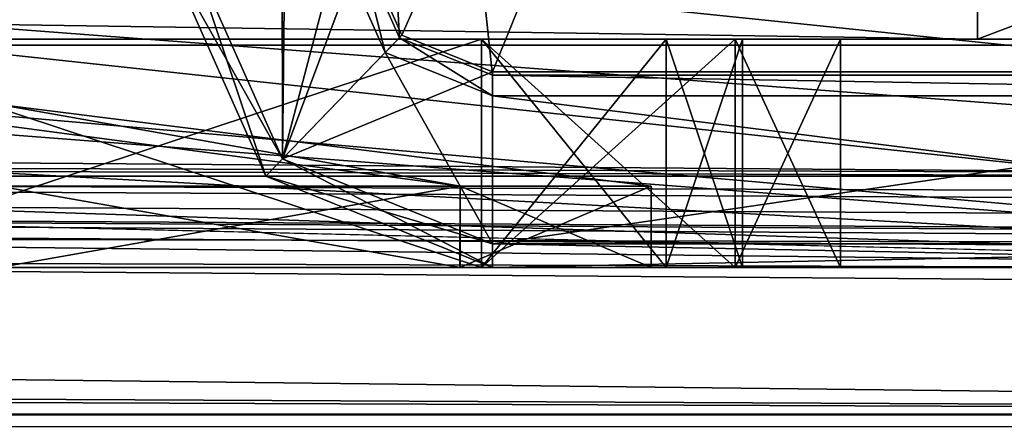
# Model space of a CAD drawing. Header units: millimetres. Extents: x -269 to 269, y -16 to 416.
# Tile 156 of 171: x 195 to 210, y 361 to 367. Entities that reach past the tile are written whole.
import ezdxf

# ---------------------------------------------------------------- set-up
doc = ezdxf.new("R2010")
doc.units = ezdxf.units.MM
doc.header["$LTSCALE"] = 65.185185
for name, color, linetype in [('1091', 7, 'CONTINUOUS'), ('1095', 7, 'CONTINUOUS'), ('1096', 7, 'CONTINUOUS'), ('1105', 7, 'CONTINUOUS'), ('1109', 7, 'CONTINUOUS'), ('1110', 7, 'CONTINUOUS'), ('1116', 7, 'CONTINUOUS'), ('1139', 7, 'CONTINUOUS'), ('1140', 7, 'CONTINUOUS'), ('1153', 7, 'CONTINUOUS'), ('1154', 7, 'CONTINUOUS'), ('1158', 7, 'CONTINUOUS'), ('1182', 7, 'CONTINUOUS'), ('1183', 7, 'CONTINUOUS'), ('1186', 7, 'CONTINUOUS'), ('1187', 7, 'CONTINUOUS'), ('1238', 7, 'CONTINUOUS'), ('1239', 7, 'CONTINUOUS'), ('1251', 7, 'CONTINUOUS'), ('1262', 7, 'CONTINUOUS'), ('1263', 7, 'CONTINUOUS'), ('1264', 7, 'CONTINUOUS'), ('1265', 7, 'CONTINUOUS'), ('1266', 7, 'CONTINUOUS'), ('1270', 7, 'CONTINUOUS'), ('1271', 7, 'CONTINUOUS'), ('1272', 7, 'CONTINUOUS'), ('1273', 7, 'CONTINUOUS'), ('1274', 7, 'CONTINUOUS'), ('1275', 7, 'CONTINUOUS'), ('1313', 7, 'CONTINUOUS'), ('1314', 7, 'CONTINUOUS'), ('1315', 7, 'CONTINUOUS'), ('1319', 7, 'CONTINUOUS'), ('1320', 7, 'CONTINUOUS'), ('1321', 7, 'CONTINUOUS'), ('1322', 7, 'CONTINUOUS'), ('1323', 7, 'CONTINUOUS'), ('1327', 7, 'CONTINUOUS'), ('1328', 7, 'CONTINUOUS'), ('1329', 7, 'CONTINUOUS'), ('807', 7, 'CONTINUOUS'), ('808', 7, 'CONTINUOUS'), ('809', 7, 'CONTINUOUS'), ('812', 7, 'CONTINUOUS'), ('813', 7, 'CONTINUOUS'), ('817', 7, 'CONTINUOUS'), ('818', 7, 'CONTINUOUS'), ('824', 7, 'CONTINUOUS'), ('825', 7, 'CONTINUOUS'), ('831', 7, 'CONTINUOUS'), ('832', 7, 'CONTINUOUS'), ('838', 7, 'CONTINUOUS'), ('839', 7, 'CONTINUOUS'), ('845', 7, 'CONTINUOUS'), ('846', 7, 'CONTINUOUS'), ('852', 7, 'CONTINUOUS'), ('853', 7, 'CONTINUOUS'), ('859', 7, 'CONTINUOUS'), ('860', 7, 'CONTINUOUS'), ('863', 7, 'CONTINUOUS'), ('865', 7, 'CONTINUOUS'), ('901', 7, 'CONTINUOUS'), ('960', 7, 'CONTINUOUS')]:
    doc.layers.add(name, color=color, linetype=linetype)

msp = doc.modelspace()

# ---------------------------------------------------------------- linework, layer by layer
at = {"layer": '1091', "linetype": 'Continuous'}
for points in [[(197.938, 368.338, -337.9), (199.35, 365.167, -337.9), (199.3, 394.266, -337.9), (197.938, 368.338, -337.9)], [(199.3, 394.266, -337.9), (199.35, 365.167, -337.9), (200.203, 368.417, -337.9), (199.3, 394.266, -337.9)], [(200.203, 368.417, -337.9), (199.35, 365.167, -337.9), (200.924, 366.798, -337.9), (200.203, 368.417, -337.9)], [(199.35, 365.167, -337.9), (202.568, 363.867, -337.9), (200.924, 366.798, -337.9), (199.35, 365.167, -337.9)], [(200.924, 366.798, -337.9), (202.568, 363.867, -337.9), (202.568, 366.133, -337.9), (200.924, 366.798, -337.9)], [(202.568, 363.867, -337.9), (220.672, 363.867, -337.9), (202.568, 366.133, -337.9), (202.568, 363.867, -337.9)], [(202.568, 366.133, -337.9), (220.672, 363.867, -337.9), (220.672, 366.133, -337.9), (202.568, 366.133, -337.9)]]:
    msp.add_3dface(points, dxfattribs=at)
at = {"layer": '1095', "linetype": 'Continuous'}
for points in [[(197.938, 368.338, -337.9), (197.571, 368.326, -348.4), (199.095, 364.903, -348.4), (197.938, 368.338, -337.9)], [(199.35, 365.167, -337.9), (197.938, 368.338, -337.9), (199.095, 364.903, -348.4), (199.35, 365.167, -337.9)], [(202.568, 363.5, -348.4), (199.35, 365.167, -337.9), (199.095, 364.903, -348.4), (202.568, 363.5, -348.4)], [(202.568, 363.867, -337.9), (199.35, 365.167, -337.9), (202.568, 363.5, -348.4), (202.568, 363.867, -337.9)]]:
    msp.add_3dface(points, dxfattribs=at)
at = {"layer": '1096', "linetype": 'Continuous'}
for points in [[(220.672, 363.867, -337.9), (202.568, 363.867, -337.9), (220.672, 363.5, -348.4), (220.672, 363.867, -337.9)], [(202.568, 363.867, -337.9), (202.568, 363.5, -348.4), (220.672, 363.5, -348.4), (202.568, 363.867, -337.9)]]:
    msp.add_3dface(points, dxfattribs=at)
at = {"layer": '1105', "linetype": 'Continuous'}
for points in [[(199.35, 365.167, -358.9), (197.938, 368.338, -358.9), (199.667, 394.279, -358.9), (199.35, 365.167, -358.9)], [(200.569, 368.43, -358.9), (199.35, 365.167, -358.9), (199.667, 394.279, -358.9), (200.569, 368.43, -358.9)], [(201.179, 367.061, -358.9), (199.35, 365.167, -358.9), (200.569, 368.43, -358.9), (201.179, 367.061, -358.9)], [(202.568, 366.5, -358.9), (199.35, 365.167, -358.9), (201.179, 367.061, -358.9), (202.568, 366.5, -358.9)], [(202.568, 363.867, -358.9), (199.35, 365.167, -358.9), (202.568, 366.5, -358.9), (202.568, 363.867, -358.9)], [(220.672, 363.867, -358.9), (202.568, 363.867, -358.9), (220.672, 366.5, -358.9), (220.672, 363.867, -358.9)], [(220.672, 366.5, -358.9), (202.568, 363.867, -358.9), (202.568, 366.5, -358.9), (220.672, 366.5, -358.9)]]:
    msp.add_3dface(points, dxfattribs=at)
at = {"layer": '1109', "linetype": 'Continuous'}
for points in [[(201.179, 367.061, -358.9), (200.569, 368.43, -358.9), (201.179, 367.061, -349.9), (201.179, 367.061, -358.9)], [(200.569, 368.43, -358.9), (200.569, 368.43, -349.9), (201.179, 367.061, -349.9), (200.569, 368.43, -358.9)], [(202.568, 366.5, -358.9), (201.179, 367.061, -358.9), (202.568, 366.5, -349.9), (202.568, 366.5, -358.9)], [(202.568, 366.5, -349.9), (201.179, 367.061, -358.9), (201.179, 367.061, -349.9), (202.568, 366.5, -349.9)]]:
    msp.add_3dface(points, dxfattribs=at)
at = {"layer": '1110', "linetype": 'Continuous'}
for points in [[(220.672, 366.5, -358.9), (202.568, 366.5, -358.9), (220.672, 366.5, -349.9), (220.672, 366.5, -358.9)], [(202.568, 366.5, -358.9), (202.568, 366.5, -349.9), (220.672, 366.5, -349.9), (202.568, 366.5, -358.9)]]:
    msp.add_3dface(points, dxfattribs=at)
at = {"layer": '1116', "linetype": 'Continuous'}
for points in [[(201.179, 367.061, -349.9), (200.569, 368.43, -349.9), (220.672, 411, -349.9), (201.179, 367.061, -349.9)], [(202.568, 366.5, -349.9), (201.179, 367.061, -349.9), (220.672, 411, -349.9), (202.568, 366.5, -349.9)], [(220.672, 366.5, -349.9), (202.568, 366.5, -349.9), (220.672, 411, -349.9), (220.672, 366.5, -349.9)]]:
    msp.add_3dface(points, dxfattribs=at)
at = {"layer": '1139', "linetype": 'Continuous'}
for points in [[(197.571, 368.326, -348.4), (197.938, 368.338, -358.9), (199.35, 365.167, -358.9), (197.571, 368.326, -348.4)], [(199.095, 364.903, -348.4), (197.571, 368.326, -348.4), (199.35, 365.167, -358.9), (199.095, 364.903, -348.4)], [(199.095, 364.903, -348.4), (199.35, 365.167, -358.9), (202.568, 363.867, -358.9), (199.095, 364.903, -348.4)], [(202.568, 363.5, -348.4), (199.095, 364.903, -348.4), (202.568, 363.867, -358.9), (202.568, 363.5, -348.4)]]:
    msp.add_3dface(points, dxfattribs=at)
at = {"layer": '1140', "linetype": 'Continuous'}
for points in [[(220.672, 363.5, -348.4), (202.568, 363.5, -348.4), (220.672, 363.867, -358.9), (220.672, 363.5, -348.4)], [(202.568, 363.5, -348.4), (202.568, 363.867, -358.9), (220.672, 363.867, -358.9), (202.568, 363.5, -348.4)]]:
    msp.add_3dface(points, dxfattribs=at)
at = {"layer": '1153', "linetype": 'Continuous'}
for points in [[(202.568, 366.133, -337.9), (220.672, 366.133, -337.9), (202.568, 366.448, -346.9), (202.568, 366.133, -337.9)], [(220.672, 366.133, -337.9), (220.672, 366.448, -346.9), (202.568, 366.448, -346.9), (220.672, 366.133, -337.9)]]:
    msp.add_3dface(points, dxfattribs=at)
at = {"layer": '1154', "linetype": 'Continuous'}
for points in [[(200.203, 368.417, -337.9), (200.924, 366.798, -337.9), (200.517, 368.428, -346.9), (200.203, 368.417, -337.9)], [(200.517, 368.428, -346.9), (200.924, 366.798, -337.9), (201.142, 367.024, -346.9), (200.517, 368.428, -346.9)], [(200.924, 366.798, -337.9), (202.568, 366.133, -337.9), (201.142, 367.024, -346.9), (200.924, 366.798, -337.9)], [(202.568, 366.133, -337.9), (202.568, 366.448, -346.9), (201.142, 367.024, -346.9), (202.568, 366.133, -337.9)]]:
    msp.add_3dface(points, dxfattribs=at)
at = {"layer": '1158', "linetype": 'Continuous'}
for points in [[(220.672, 366.448, -346.9), (220.672, 411.052, -346.9), (197.191, 399.718, -346.9), (220.672, 366.448, -346.9)], [(199.614, 394.277, -346.9), (220.672, 366.448, -346.9), (197.191, 399.718, -346.9), (199.614, 394.277, -346.9)], [(202.568, 366.448, -346.9), (220.672, 366.448, -346.9), (199.614, 394.277, -346.9), (202.568, 366.448, -346.9)], [(201.142, 367.024, -346.9), (202.568, 366.448, -346.9), (199.614, 394.277, -346.9), (201.142, 367.024, -346.9)], [(200.517, 368.428, -346.9), (201.142, 367.024, -346.9), (199.614, 394.277, -346.9), (200.517, 368.428, -346.9)]]:
    msp.add_3dface(points, dxfattribs=at)
at = {"layer": '1182', "linetype": 'Continuous'}
for points in [[(214.458, 367, -37.298), (213.166, 367, -34.149), (94.542, 367, -37.298), (214.458, 367, -37.298)], [(94.542, 367, -37.298), (213.166, 367, -34.149), (94.887, 367, -35.567), (94.542, 367, -37.298)], [(214.458, 367, -37.298), (94.542, 367, -37.298), (106.6, 367, -39.4), (214.458, 367, -37.298)], [(95.834, 367, -151.451), (214.458, 367, -148.302), (94.542, 367, -148.302), (95.834, 367, -151.451)], [(94.542, 367, -148.302), (214.458, 367, -148.302), (202.4, 367, -146.2), (94.542, 367, -148.302)], [(191.8, 367, -146.2), (94.542, 367, -148.302), (202.4, 367, -146.2), (191.8, 367, -146.2)], [(94.887, 367, -35.567), (213.166, 367, -34.149), (95.849, 367, -34.134), (94.887, 367, -35.567)], [(214.113, 367, -150.033), (214.458, 367, -148.302), (95.834, 367, -151.451), (214.113, 367, -150.033)], [(213.151, 367, -151.466), (214.113, 367, -150.033), (95.834, 367, -151.451), (213.151, 367, -151.466)], [(97.267, 367, -152.413), (213.151, 367, -151.466), (95.834, 367, -151.451), (97.267, 367, -152.413)], [(211.733, 367, -33.187), (210.002, 367, -32.842), (95.849, 367, -34.134), (211.733, 367, -33.187)], [(95.849, 367, -34.134), (210.002, 367, -32.842), (98.998, 367, -32.842), (95.849, 367, -34.134)], [(213.166, 367, -34.149), (211.733, 367, -33.187), (95.849, 367, -34.134), (213.166, 367, -34.149)], [(98.998, 367, -152.758), (213.151, 367, -151.466), (97.267, 367, -152.413), (98.998, 367, -152.758)], [(210.002, 367, -152.758), (213.151, 367, -151.466), (98.998, 367, -152.758), (210.002, 367, -152.758)], [(202.4, 367, -61), (191.8, 367, -61), (102.711, 367, -126.211), (202.4, 367, -61)], [(106.6, 367, -124.6), (202.4, 367, -61), (102.711, 367, -126.211), (106.6, 367, -124.6)], [(117.2, 367, -39.4), (214.458, 367, -37.298), (106.6, 367, -39.4), (117.2, 367, -39.4)], [(206.289, 367, -59.389), (202.4, 367, -61), (106.6, 367, -124.6), (206.289, 367, -59.389)], [(117.2, 367, -124.6), (206.289, 367, -59.389), (106.6, 367, -124.6), (117.2, 367, -124.6)], [(191.8, 367, -39.4), (214.458, 367, -37.298), (117.2, 367, -39.4), (191.8, 367, -39.4)], [(206.289, 367, -59.389), (117.2, 367, -124.6), (191.8, 367, -124.6), (206.289, 367, -59.389)], [(214.458, 367, -37.298), (191.8, 367, -39.4), (202.4, 367, -39.4), (214.458, 367, -37.298)], [(214.458, 367, -37.298), (207.9, 367, -55.5), (191.8, 367, -124.6), (214.458, 367, -37.298)], [(202.4, 367, -124.6), (214.458, 367, -37.298), (191.8, 367, -124.6), (202.4, 367, -124.6)], [(207.9, 367, -55.5), (206.289, 367, -59.389), (191.8, 367, -124.6), (207.9, 367, -55.5)], [(206.289, 367, -41.011), (214.458, 367, -37.298), (202.4, 367, -39.4), (206.289, 367, -41.011)], [(206.289, 367, -126.211), (214.458, 367, -37.298), (202.4, 367, -124.6), (206.289, 367, -126.211)], [(202.4, 367, -146.2), (214.458, 367, -148.302), (206.289, 367, -144.589), (202.4, 367, -146.2)], [(207.9, 367, -44.9), (214.458, 367, -37.298), (206.289, 367, -41.011), (207.9, 367, -44.9)], [(207.9, 367, -130.1), (214.458, 367, -37.298), (206.289, 367, -126.211), (207.9, 367, -130.1)], [(206.289, 367, -144.589), (214.458, 367, -148.302), (207.9, 367, -140.7), (206.289, 367, -144.589)], [(214.458, 367, -148.302), (214.458, 367, -37.298), (207.9, 367, -140.7), (214.458, 367, -148.302)], [(207.9, 367, -55.5), (214.458, 367, -37.298), (207.9, 367, -44.9), (207.9, 367, -55.5)], [(214.458, 367, -37.298), (207.9, 367, -130.1), (207.9, 367, -140.7), (214.458, 367, -37.298)]]:
    msp.add_3dface(points, dxfattribs=at)
at = {"layer": '1183', "linetype": 'Continuous'}
for points in [[(206.4, 367, -44.9), (205.228, 367, -42.072), (187.8, 367, -44.9), (206.4, 367, -44.9)], [(187.8, 367, -44.9), (205.228, 367, -42.072), (188.972, 367, -42.072), (187.8, 367, -44.9)], [(206.4, 367, -55.5), (206.4, 367, -44.9), (187.8, 367, -55.5), (206.4, 367, -55.5)], [(187.8, 367, -55.5), (206.4, 367, -44.9), (187.8, 367, -44.9), (187.8, 367, -55.5)], [(188.972, 367, -58.328), (206.4, 367, -55.5), (187.8, 367, -55.5), (188.972, 367, -58.328)], [(205.228, 367, -42.072), (202.4, 367, -40.9), (188.972, 367, -42.072), (205.228, 367, -42.072)], [(188.972, 367, -42.072), (202.4, 367, -40.9), (191.8, 367, -40.9), (188.972, 367, -42.072)], [(205.228, 367, -58.328), (206.4, 367, -55.5), (188.972, 367, -58.328), (205.228, 367, -58.328)], [(191.8, 367, -59.5), (205.228, 367, -58.328), (188.972, 367, -58.328), (191.8, 367, -59.5)], [(202.4, 367, -59.5), (205.228, 367, -58.328), (191.8, 367, -59.5), (202.4, 367, -59.5)]]:
    msp.add_3dface(points, dxfattribs=at)
at = {"layer": '1186', "linetype": 'Continuous'}
for points in [[(188.972, 367, -143.528), (206.4, 367, -140.7), (187.8, 367, -140.7), (188.972, 367, -143.528)], [(187.8, 367, -140.7), (206.4, 367, -140.7), (206.4, 367, -130.1), (187.8, 367, -140.7)], [(187.8, 367, -130.1), (187.8, 367, -140.7), (206.4, 367, -130.1), (187.8, 367, -130.1)], [(188.972, 367, -127.272), (187.8, 367, -130.1), (205.228, 367, -127.272), (188.972, 367, -127.272)], [(205.228, 367, -127.272), (187.8, 367, -130.1), (206.4, 367, -130.1), (205.228, 367, -127.272)], [(205.228, 367, -143.528), (206.4, 367, -140.7), (188.972, 367, -143.528), (205.228, 367, -143.528)], [(191.8, 367, -144.7), (205.228, 367, -143.528), (188.972, 367, -143.528), (191.8, 367, -144.7)], [(191.8, 367, -126.1), (188.972, 367, -127.272), (202.4, 367, -126.1), (191.8, 367, -126.1)], [(202.4, 367, -126.1), (188.972, 367, -127.272), (205.228, 367, -127.272), (202.4, 367, -126.1)], [(202.4, 367, -144.7), (205.228, 367, -143.528), (191.8, 367, -144.7), (202.4, 367, -144.7)]]:
    msp.add_3dface(points, dxfattribs=at)
at = {"layer": '1187', "linetype": 'Continuous'}
for points in [[(98.998, 367, -32.842), (210.002, 367, -32.842), (210.002, 368.665, -28.31), (98.998, 367, -32.842)], [(98.998, 367.465, -30.332), (98.998, 367, -32.842), (210.002, 368.665, -28.31), (98.998, 367.465, -30.332)]]:
    msp.add_3dface(points, dxfattribs=at)
at = {"layer": '1238', "linetype": 'Continuous'}
for points in [[(210.002, 367, -152.758), (98.998, 367, -152.758), (98.998, 368.665, -157.29), (210.002, 367, -152.758)], [(210.002, 367, -152.758), (98.998, 368.665, -157.29), (210.002, 367.465, -155.268), (210.002, 367, -152.758)]]:
    msp.add_3dface(points, dxfattribs=at)
at = {"layer": '1239', "linetype": 'Continuous'}
for points in [[(213.151, 367, -151.466), (210.002, 367, -152.758), (214.524, 368.717, -156.146), (213.151, 367, -151.466)], [(210.002, 367, -152.758), (210.002, 367.465, -155.268), (214.524, 368.717, -156.146), (210.002, 367, -152.758)]]:
    msp.add_3dface(points, dxfattribs=at)
at = {"layer": '1251', "linetype": 'Continuous'}
for points in [[(210.002, 368.716, -28.251), (211.733, 367, -33.187), (214.524, 368.717, -29.454), (210.002, 368.716, -28.251)], [(211.733, 367, -33.187), (210.002, 368.716, -28.251), (210.002, 368.665, -28.31), (211.733, 367, -33.187)], [(210.002, 367, -32.842), (211.733, 367, -33.187), (210.002, 368.665, -28.31), (210.002, 367, -32.842)]]:
    msp.add_3dface(points, dxfattribs=at)
at = {"layer": '1262', "linetype": 'Continuous'}
for points in [[(202.4, 367, -39.4), (191.8, 367, -39.4), (202.4, 363.5, -39.4), (202.4, 367, -39.4)], [(202.4, 363.5, -39.4), (191.8, 367, -39.4), (191.8, 363.5, -39.4), (202.4, 363.5, -39.4)]]:
    msp.add_3dface(points, dxfattribs=at)
at = {"layer": '1263', "linetype": 'Continuous'}
for points in [[(206.289, 367, -41.011), (202.4, 367, -39.4), (206.289, 363.5, -41.011), (206.289, 367, -41.011)], [(202.4, 367, -39.4), (202.4, 363.5, -39.4), (206.289, 363.5, -41.011), (202.4, 367, -39.4)], [(207.9, 367, -44.9), (206.289, 367, -41.011), (207.9, 363.5, -44.9), (207.9, 367, -44.9)], [(207.9, 363.5, -44.9), (206.289, 367, -41.011), (206.289, 363.5, -41.011), (207.9, 363.5, -44.9)]]:
    msp.add_3dface(points, dxfattribs=at)
at = {"layer": '1264', "linetype": 'Continuous'}
for points in [[(207.9, 367, -55.5), (207.9, 367, -44.9), (207.9, 363.5, -55.5), (207.9, 367, -55.5)], [(207.9, 367, -44.9), (207.9, 363.5, -44.9), (207.9, 363.5, -55.5), (207.9, 367, -44.9)]]:
    msp.add_3dface(points, dxfattribs=at)
at = {"layer": '1265', "linetype": 'Continuous'}
for points in [[(202.4, 367, -61), (206.289, 367, -59.389), (202.4, 363.5, -61), (202.4, 367, -61)], [(202.4, 363.5, -61), (206.289, 367, -59.389), (206.289, 363.5, -59.389), (202.4, 363.5, -61)], [(206.289, 367, -59.389), (207.9, 367, -55.5), (206.289, 363.5, -59.389), (206.289, 367, -59.389)], [(207.9, 367, -55.5), (207.9, 363.5, -55.5), (206.289, 363.5, -59.389), (207.9, 367, -55.5)]]:
    msp.add_3dface(points, dxfattribs=at)
at = {"layer": '1266', "linetype": 'Continuous'}
for points in [[(191.8, 367, -61), (202.4, 367, -61), (191.8, 363.5, -61), (191.8, 367, -61)], [(202.4, 367, -61), (202.4, 363.5, -61), (191.8, 363.5, -61), (202.4, 367, -61)]]:
    msp.add_3dface(points, dxfattribs=at)
at = {"layer": '1270', "linetype": 'Continuous'}
for points in [[(202.4, 363.5, -39.4), (191.8, 363.5, -39.4), (202.4, 363.5, -40.9), (202.4, 363.5, -39.4)], [(202.4, 363.5, -40.9), (191.8, 363.5, -39.4), (191.8, 363.5, -40.9), (202.4, 363.5, -40.9)], [(191.8, 363.5, -61), (202.4, 363.5, -61), (191.8, 363.5, -59.5), (191.8, 363.5, -61)], [(191.8, 363.5, -59.5), (202.4, 363.5, -61), (202.4, 363.5, -59.5), (191.8, 363.5, -59.5)], [(206.289, 363.5, -41.011), (202.4, 363.5, -39.4), (205.228, 363.5, -42.072), (206.289, 363.5, -41.011)], [(205.228, 363.5, -42.072), (202.4, 363.5, -39.4), (202.4, 363.5, -40.9), (205.228, 363.5, -42.072)], [(202.4, 363.5, -61), (206.289, 363.5, -59.389), (202.4, 363.5, -59.5), (202.4, 363.5, -61)], [(202.4, 363.5, -59.5), (206.289, 363.5, -59.389), (205.228, 363.5, -58.328), (202.4, 363.5, -59.5)], [(206.4, 363.5, -44.9), (206.289, 363.5, -41.011), (205.228, 363.5, -42.072), (206.4, 363.5, -44.9)], [(205.228, 363.5, -58.328), (206.289, 363.5, -59.389), (206.4, 363.5, -55.5), (205.228, 363.5, -58.328)], [(207.9, 363.5, -44.9), (206.289, 363.5, -41.011), (207.9, 363.5, -55.5), (207.9, 363.5, -44.9)], [(207.9, 363.5, -55.5), (206.289, 363.5, -41.011), (206.4, 363.5, -44.9), (207.9, 363.5, -55.5)], [(206.289, 363.5, -59.389), (207.9, 363.5, -55.5), (206.4, 363.5, -55.5), (206.289, 363.5, -59.389)], [(206.4, 363.5, -55.5), (207.9, 363.5, -55.5), (206.4, 363.5, -44.9), (206.4, 363.5, -55.5)]]:
    msp.add_3dface(points, dxfattribs=at)
at = {"layer": '1271', "linetype": 'Continuous'}
for points in [[(202.4, 367, -59.5), (191.8, 367, -59.5), (202.4, 363.5, -59.5), (202.4, 367, -59.5)], [(191.8, 367, -59.5), (191.8, 363.5, -59.5), (202.4, 363.5, -59.5), (191.8, 367, -59.5)]]:
    msp.add_3dface(points, dxfattribs=at)
at = {"layer": '1272', "linetype": 'Continuous'}
for points in [[(205.228, 367, -58.328), (202.4, 367, -59.5), (205.228, 363.5, -58.328), (205.228, 367, -58.328)], [(202.4, 367, -59.5), (202.4, 363.5, -59.5), (205.228, 363.5, -58.328), (202.4, 367, -59.5)], [(206.4, 367, -55.5), (205.228, 367, -58.328), (206.4, 363.5, -55.5), (206.4, 367, -55.5)], [(205.228, 367, -58.328), (205.228, 363.5, -58.328), (206.4, 363.5, -55.5), (205.228, 367, -58.328)]]:
    msp.add_3dface(points, dxfattribs=at)
at = {"layer": '1273', "linetype": 'Continuous'}
for points in [[(206.4, 367, -44.9), (206.4, 367, -55.5), (206.4, 363.5, -44.9), (206.4, 367, -44.9)], [(206.4, 367, -55.5), (206.4, 363.5, -55.5), (206.4, 363.5, -44.9), (206.4, 367, -55.5)]]:
    msp.add_3dface(points, dxfattribs=at)
at = {"layer": '1274', "linetype": 'Continuous'}
for points in [[(202.4, 367, -40.9), (205.228, 367, -42.072), (202.4, 363.5, -40.9), (202.4, 367, -40.9)], [(205.228, 367, -42.072), (205.228, 363.5, -42.072), (202.4, 363.5, -40.9), (205.228, 367, -42.072)], [(205.228, 367, -42.072), (206.4, 367, -44.9), (205.228, 363.5, -42.072), (205.228, 367, -42.072)], [(206.4, 367, -44.9), (206.4, 363.5, -44.9), (205.228, 363.5, -42.072), (206.4, 367, -44.9)]]:
    msp.add_3dface(points, dxfattribs=at)
at = {"layer": '1275', "linetype": 'Continuous'}
for points in [[(191.8, 367, -40.9), (202.4, 367, -40.9), (191.8, 363.5, -40.9), (191.8, 367, -40.9)], [(202.4, 367, -40.9), (202.4, 363.5, -40.9), (191.8, 363.5, -40.9), (202.4, 367, -40.9)]]:
    msp.add_3dface(points, dxfattribs=at)
at = {"layer": '1313', "linetype": 'Continuous'}
for points in [[(205.228, 367, -143.528), (202.4, 367, -144.7), (205.228, 363.5, -143.528), (205.228, 367, -143.528)], [(202.4, 367, -144.7), (202.4, 363.5, -144.7), (205.228, 363.5, -143.528), (202.4, 367, -144.7)], [(206.4, 367, -140.7), (205.228, 367, -143.528), (206.4, 363.5, -140.7), (206.4, 367, -140.7)], [(206.4, 363.5, -140.7), (205.228, 367, -143.528), (205.228, 363.5, -143.528), (206.4, 363.5, -140.7)]]:
    msp.add_3dface(points, dxfattribs=at)
at = {"layer": '1314', "linetype": 'Continuous'}
for points in [[(202.4, 367, -144.7), (191.8, 367, -144.7), (202.4, 363.5, -144.7), (202.4, 367, -144.7)], [(202.4, 363.5, -144.7), (191.8, 367, -144.7), (191.8, 363.5, -144.7), (202.4, 363.5, -144.7)]]:
    msp.add_3dface(points, dxfattribs=at)
at = {"layer": '1315', "linetype": 'Continuous'}
for points in [[(191.8, 363.5, -124.6), (187.911, 363.5, -126.211), (202.4, 363.5, -124.6), (191.8, 363.5, -124.6)], [(202.4, 363.5, -124.6), (187.911, 363.5, -126.211), (191.8, 363.5, -126.1), (202.4, 363.5, -124.6)], [(202.4, 363.5, -144.7), (191.8, 363.5, -144.7), (191.8, 363.5, -146.2), (202.4, 363.5, -144.7)], [(206.289, 363.5, -144.589), (202.4, 363.5, -144.7), (191.8, 363.5, -146.2), (206.289, 363.5, -144.589)], [(202.4, 363.5, -146.2), (206.289, 363.5, -144.589), (191.8, 363.5, -146.2), (202.4, 363.5, -146.2)], [(202.4, 363.5, -126.1), (202.4, 363.5, -124.6), (191.8, 363.5, -126.1), (202.4, 363.5, -126.1)], [(205.228, 363.5, -143.528), (202.4, 363.5, -144.7), (206.289, 363.5, -144.589), (205.228, 363.5, -143.528)], [(206.289, 363.5, -126.211), (202.4, 363.5, -124.6), (202.4, 363.5, -126.1), (206.289, 363.5, -126.211)], [(205.228, 363.5, -127.272), (206.289, 363.5, -126.211), (202.4, 363.5, -126.1), (205.228, 363.5, -127.272)], [(206.4, 363.5, -140.7), (205.228, 363.5, -143.528), (207.9, 363.5, -140.7), (206.4, 363.5, -140.7)], [(207.9, 363.5, -140.7), (205.228, 363.5, -143.528), (206.289, 363.5, -144.589), (207.9, 363.5, -140.7)], [(206.4, 363.5, -130.1), (206.289, 363.5, -126.211), (205.228, 363.5, -127.272), (206.4, 363.5, -130.1)], [(207.9, 363.5, -130.1), (206.289, 363.5, -126.211), (206.4, 363.5, -130.1), (207.9, 363.5, -130.1)], [(206.4, 363.5, -140.7), (207.9, 363.5, -140.7), (207.9, 363.5, -130.1), (206.4, 363.5, -140.7)], [(206.4, 363.5, -140.7), (207.9, 363.5, -130.1), (206.4, 363.5, -130.1), (206.4, 363.5, -140.7)]]:
    msp.add_3dface(points, dxfattribs=at)
at = {"layer": '1319', "linetype": 'Continuous'}
for points in [[(191.8, 367, -126.1), (202.4, 367, -126.1), (191.8, 363.5, -126.1), (191.8, 367, -126.1)], [(202.4, 367, -126.1), (202.4, 363.5, -126.1), (191.8, 363.5, -126.1), (202.4, 367, -126.1)]]:
    msp.add_3dface(points, dxfattribs=at)
at = {"layer": '1320', "linetype": 'Continuous'}
for points in [[(202.4, 367, -126.1), (205.228, 367, -127.272), (202.4, 363.5, -126.1), (202.4, 367, -126.1)], [(205.228, 367, -127.272), (205.228, 363.5, -127.272), (202.4, 363.5, -126.1), (205.228, 367, -127.272)], [(205.228, 367, -127.272), (206.4, 367, -130.1), (205.228, 363.5, -127.272), (205.228, 367, -127.272)], [(206.4, 367, -130.1), (206.4, 363.5, -130.1), (205.228, 363.5, -127.272), (206.4, 367, -130.1)]]:
    msp.add_3dface(points, dxfattribs=at)
at = {"layer": '1321', "linetype": 'Continuous'}
for points in [[(206.4, 367, -130.1), (206.4, 367, -140.7), (206.4, 363.5, -130.1), (206.4, 367, -130.1)], [(206.4, 367, -140.7), (206.4, 363.5, -140.7), (206.4, 363.5, -130.1), (206.4, 367, -140.7)]]:
    msp.add_3dface(points, dxfattribs=at)
at = {"layer": '1322', "linetype": 'Continuous'}
for points in [[(202.4, 367, -146.2), (206.289, 367, -144.589), (202.4, 363.5, -146.2), (202.4, 367, -146.2)], [(206.289, 367, -144.589), (206.289, 363.5, -144.589), (202.4, 363.5, -146.2), (206.289, 367, -144.589)], [(206.289, 367, -144.589), (207.9, 367, -140.7), (206.289, 363.5, -144.589), (206.289, 367, -144.589)], [(207.9, 367, -140.7), (207.9, 363.5, -140.7), (206.289, 363.5, -144.589), (207.9, 367, -140.7)]]:
    msp.add_3dface(points, dxfattribs=at)
at = {"layer": '1323', "linetype": 'Continuous'}
for points in [[(191.8, 367, -146.2), (202.4, 367, -146.2), (191.8, 363.5, -146.2), (191.8, 367, -146.2)], [(202.4, 367, -146.2), (202.4, 363.5, -146.2), (191.8, 363.5, -146.2), (202.4, 367, -146.2)]]:
    msp.add_3dface(points, dxfattribs=at)
at = {"layer": '1327', "linetype": 'Continuous'}
for points in [[(202.4, 367, -124.6), (191.8, 367, -124.6), (202.4, 363.5, -124.6), (202.4, 367, -124.6)], [(191.8, 367, -124.6), (191.8, 363.5, -124.6), (202.4, 363.5, -124.6), (191.8, 367, -124.6)]]:
    msp.add_3dface(points, dxfattribs=at)
at = {"layer": '1328', "linetype": 'Continuous'}
for points in [[(206.289, 367, -126.211), (202.4, 367, -124.6), (206.289, 363.5, -126.211), (206.289, 367, -126.211)], [(202.4, 367, -124.6), (202.4, 363.5, -124.6), (206.289, 363.5, -126.211), (202.4, 367, -124.6)], [(207.9, 367, -130.1), (206.289, 367, -126.211), (207.9, 363.5, -130.1), (207.9, 367, -130.1)], [(206.289, 367, -126.211), (206.289, 363.5, -126.211), (207.9, 363.5, -130.1), (206.289, 367, -126.211)]]:
    msp.add_3dface(points, dxfattribs=at)
at = {"layer": '1329', "linetype": 'Continuous'}
for points in [[(207.9, 367, -140.7), (207.9, 367, -130.1), (207.9, 363.5, -140.7), (207.9, 367, -140.7)], [(207.9, 363.5, -140.7), (207.9, 367, -130.1), (207.9, 363.5, -130.1), (207.9, 363.5, -140.7)]]:
    msp.add_3dface(points, dxfattribs=at)
at = {"layer": '807', "linetype": 'Continuous'}
for points in [[(241, 361.256, -23.802), (-241, 361.256, -23.802), (-241, 361.064, -24.764), (241, 361.256, -23.802)], [(241, 361.064, -24.764), (241, 361.256, -23.802), (-241, 361.064, -24.764), (241, 361.064, -24.764)]]:
    msp.add_3dface(points, dxfattribs=at)
at = {"layer": '808', "linetype": 'Continuous'}
for points in [[(-251.794, 366.908, -2.706), (241, 361.256, -23.802), (241, 363.081, -16.99), (-251.794, 366.908, -2.706)], [(241, 361.256, -23.802), (-251.794, 366.908, -2.706), (-241.854, 363.642, -14.893), (241, 361.256, -23.802)], [(251.794, 366.908, -2.706), (-251.794, 366.908, -2.706), (251.63, 364.37, -12.178), (251.794, 366.908, -2.706)], [(251.63, 364.37, -12.178), (-251.794, 366.908, -2.706), (250.963, 364.112, -13.141), (251.63, 364.37, -12.178)], [(250.963, 364.112, -13.141), (-251.794, 366.908, -2.706), (248.908, 363.889, -13.972), (250.963, 364.112, -13.141)], [(248.908, 363.889, -13.972), (-251.794, 366.908, -2.706), (243.99, 363.885, -13.99), (248.908, 363.889, -13.972)], [(243.99, 363.885, -13.99), (-251.794, 366.908, -2.706), (242.812, 363.819, -14.234), (243.99, 363.885, -13.99)], [(242.812, 363.819, -14.234), (-251.794, 366.908, -2.706), (241.855, 363.643, -14.892), (242.812, 363.819, -14.234)], [(241.855, 363.643, -14.892), (-251.794, 366.908, -2.706), (241, 363.081, -16.99), (241.855, 363.643, -14.892)], [(-241, 363.081, -16.99), (241, 361.256, -23.802), (-241.854, 363.642, -14.893), (-241, 363.081, -16.99)], [(-241, 361.256, -23.802), (241, 361.256, -23.802), (-241, 363.081, -16.99), (-241, 361.256, -23.802)]]:
    msp.add_3dface(points, dxfattribs=at)
at = {"layer": '809', "linetype": 'Continuous'}
for points in [[(-251.794, 366.908, -2.706), (251.794, 366.908, -2.706), (-250.149, 414, -4.351), (-251.794, 366.908, -2.706)], [(251.794, 366.908, -2.706), (250.149, 414, -4.351), (-250.149, 414, -4.351), (251.794, 366.908, -2.706)]]:
    msp.add_3dface(points, dxfattribs=at)
at = {"layer": '812', "linetype": 'Continuous'}
for points in [[(-214.563, 368.326, -20.744), (214.563, 368.326, -20.744), (214.563, 364.953, -22.217), (-214.563, 368.326, -20.744)], [(-214.563, 368.326, -20.744), (214.563, 364.953, -22.217), (-214.563, 366.416, -21.196), (-214.563, 368.326, -20.744)], [(214.563, 364.953, -22.217), (214.563, 364.904, -22.267), (-214.563, 366.416, -21.196), (214.563, 364.953, -22.217)], [(-214.563, 366.416, -21.196), (214.563, 364.904, -22.267), (-214.563, 364.902, -22.269), (-214.563, 366.416, -21.196)], [(214.563, 364.904, -22.267), (214.563, 363.885, -23.817), (-214.563, 364.902, -22.269), (214.563, 364.904, -22.267)], [(-214.563, 364.902, -22.269), (214.563, 363.885, -23.817), (-214.563, 364.854, -22.319), (-214.563, 364.902, -22.269)], [(214.563, 363.5, -25.741), (-214.563, 363.5, -25.741), (-214.563, 364.854, -22.319), (214.563, 363.5, -25.741)], [(214.563, 363.885, -23.817), (214.563, 363.5, -25.741), (-214.563, 364.854, -22.319), (214.563, 363.885, -23.817)]]:
    msp.add_3dface(points, dxfattribs=at)
at = {"layer": '813', "linetype": 'Continuous'}
for points in [[(221.559, 363.5, -360.913), (-221.559, 363.5, -360.913), (195, 363.5, -337.1), (221.559, 363.5, -360.913)], [(-214.563, 363.5, -25.741), (214.563, 363.5, -25.741), (-195, 363.5, -61.5), (-214.563, 363.5, -25.741)], [(-195, 363.5, -61.5), (214.563, 363.5, -25.741), (195, 363.5, -61.5), (-195, 363.5, -61.5)], [(195, 363.5, -61.5), (214.563, 363.5, -25.741), (202.074, 363.5, -64.432), (195, 363.5, -61.5)], [(202.068, 363.5, -334.174), (221.559, 363.5, -360.913), (195, 363.5, -337.1), (202.068, 363.5, -334.174)], [(202.074, 363.5, -277.432), (195, 363.5, -274.5), (202.068, 363.5, -248.974), (202.074, 363.5, -277.432)], [(202.068, 363.5, -248.974), (195, 363.5, -274.5), (195, 363.5, -251.9), (202.068, 363.5, -248.974)], [(195, 363.5, -294.5), (202.068, 363.5, -291.574), (195, 363.5, -317.1), (195, 363.5, -294.5)], [(195, 363.5, -317.1), (202.068, 363.5, -291.574), (202.074, 363.5, -320.032), (195, 363.5, -317.1)], [(202.074, 363.5, -234.832), (195, 363.5, -231.9), (202.068, 363.5, -206.374), (202.074, 363.5, -234.832)], [(202.068, 363.5, -206.374), (195, 363.5, -231.9), (195, 363.5, -209.3), (202.068, 363.5, -206.374)], [(202.074, 363.5, -192.232), (195, 363.5, -189.3), (202.068, 363.5, -163.774), (202.074, 363.5, -192.232)], [(202.068, 363.5, -163.774), (195, 363.5, -189.3), (195, 363.5, -166.7), (202.068, 363.5, -163.774)], [(202.074, 363.5, -149.632), (195, 363.5, -146.7), (202.068, 363.5, -121.174), (202.074, 363.5, -149.632)], [(202.068, 363.5, -121.174), (195, 363.5, -146.7), (195, 363.5, -124.1), (202.068, 363.5, -121.174)], [(202.074, 363.5, -107.032), (195, 363.5, -104.1), (202.068, 363.5, -78.574), (202.074, 363.5, -107.032)], [(202.068, 363.5, -78.574), (195, 363.5, -104.1), (195, 363.5, -81.5), (202.068, 363.5, -78.574)], [(205, 363.5, -327.1), (221.559, 363.5, -360.913), (202.068, 363.5, -334.174), (205, 363.5, -327.1)], [(205, 363.5, -241.9), (202.074, 363.5, -277.432), (202.068, 363.5, -248.974), (205, 363.5, -241.9)], [(202.068, 363.5, -291.574), (205, 363.5, -284.5), (202.074, 363.5, -320.032), (202.068, 363.5, -291.574)], [(205, 363.5, -199.3), (202.074, 363.5, -234.832), (202.068, 363.5, -206.374), (205, 363.5, -199.3)], [(205, 363.5, -156.7), (202.074, 363.5, -192.232), (202.068, 363.5, -163.774), (205, 363.5, -156.7)], [(205, 363.5, -114.1), (202.074, 363.5, -149.632), (202.068, 363.5, -121.174), (205, 363.5, -114.1)], [(205, 363.5, -71.5), (202.074, 363.5, -107.032), (202.068, 363.5, -78.574), (205, 363.5, -71.5)], [(202.074, 363.5, -64.432), (214.563, 363.5, -25.741), (205, 363.5, -71.5), (202.074, 363.5, -64.432)], [(205, 363.5, -284.5), (202.074, 363.5, -277.432), (205, 363.5, -241.9), (205, 363.5, -284.5)], [(202.074, 363.5, -320.032), (205, 363.5, -284.5), (205, 363.5, -327.1), (202.074, 363.5, -320.032)], [(205, 363.5, -241.9), (202.074, 363.5, -234.832), (205, 363.5, -199.3), (205, 363.5, -241.9)], [(205, 363.5, -199.3), (202.074, 363.5, -192.232), (205, 363.5, -156.7), (205, 363.5, -199.3)], [(205, 363.5, -156.7), (202.074, 363.5, -149.632), (205, 363.5, -114.1), (205, 363.5, -156.7)], [(205, 363.5, -114.1), (202.074, 363.5, -107.032), (205, 363.5, -71.5), (205, 363.5, -114.1)], [(214.563, 363.5, -25.741), (219.509, 363.5, -27.789), (205, 363.5, -327.1), (214.563, 363.5, -25.741)], [(214.563, 363.5, -25.741), (205, 363.5, -284.5), (205, 363.5, -241.9), (214.563, 363.5, -25.741)], [(205, 363.5, -284.5), (214.563, 363.5, -25.741), (205, 363.5, -327.1), (205, 363.5, -284.5)], [(214.563, 363.5, -25.741), (205, 363.5, -241.9), (205, 363.5, -199.3), (214.563, 363.5, -25.741)], [(214.563, 363.5, -25.741), (205, 363.5, -199.3), (205, 363.5, -156.7), (214.563, 363.5, -25.741)], [(214.563, 363.5, -25.741), (205, 363.5, -156.7), (205, 363.5, -114.1), (214.563, 363.5, -25.741)], [(214.563, 363.5, -25.741), (205, 363.5, -114.1), (205, 363.5, -71.5), (214.563, 363.5, -25.741)], [(221.559, 363.5, -32.737), (221.559, 363.5, -360.913), (205, 363.5, -327.1), (221.559, 363.5, -32.737)], [(219.509, 363.5, -27.789), (221.559, 363.5, -32.737), (205, 363.5, -327.1), (219.509, 363.5, -27.789)]]:
    msp.add_3dface(points, dxfattribs=at)
at = {"layer": '817', "linetype": 'Continuous'}
for points in [[(195, 363.5, -317.1), (202.074, 363.5, -320.032), (195, 364.75, -317.1), (195, 363.5, -317.1)], [(195, 364.75, -317.1), (202.074, 363.5, -320.032), (202.071, 364.75, -320.029), (195, 364.75, -317.1)], [(202.068, 363.5, -334.174), (195, 363.5, -337.1), (202.071, 364.75, -334.171), (202.068, 363.5, -334.174)], [(195, 363.5, -337.1), (195, 364.75, -337.1), (202.071, 364.75, -334.171), (195, 363.5, -337.1)], [(205, 363.5, -327.1), (202.068, 363.5, -334.174), (205, 364.75, -327.1), (205, 363.5, -327.1)], [(205, 364.75, -327.1), (202.068, 363.5, -334.174), (202.071, 364.75, -334.171), (205, 364.75, -327.1)], [(202.074, 363.5, -320.032), (205, 363.5, -327.1), (202.071, 364.75, -320.029), (202.074, 363.5, -320.032)], [(205, 363.5, -327.1), (205, 364.75, -327.1), (202.071, 364.75, -320.029), (205, 363.5, -327.1)]]:
    msp.add_3dface(points, dxfattribs=at)
at = {"layer": '818', "linetype": 'Continuous'}
for points in [[(195, 364.75, -337.1), (195, 366, -327.1), (202.071, 364.75, -334.171), (195, 364.75, -337.1)], [(195, 366, -327.1), (195, 365.686, -322.061), (202.071, 364.75, -320.029), (195, 366, -327.1)], [(195, 366, -327.1), (205, 364.75, -327.1), (202.071, 364.75, -334.171), (195, 366, -327.1)], [(205, 364.75, -327.1), (195, 366, -327.1), (202.071, 364.75, -320.029), (205, 364.75, -327.1)], [(195, 365.686, -322.061), (195, 364.75, -317.1), (202.071, 364.75, -320.029), (195, 365.686, -322.061)]]:
    msp.add_3dface(points, dxfattribs=at)
at = {"layer": '824', "linetype": 'Continuous'}
for points in [[(195, 363.5, -274.5), (202.074, 363.5, -277.432), (195, 364.75, -274.5), (195, 363.5, -274.5)], [(195, 364.75, -274.5), (202.074, 363.5, -277.432), (202.071, 364.75, -277.429), (195, 364.75, -274.5)], [(202.068, 363.5, -291.574), (195, 363.5, -294.5), (202.071, 364.75, -291.571), (202.068, 363.5, -291.574)], [(195, 363.5, -294.5), (195, 364.75, -294.5), (202.071, 364.75, -291.571), (195, 363.5, -294.5)], [(205, 363.5, -284.5), (202.068, 363.5, -291.574), (205, 364.75, -284.5), (205, 363.5, -284.5)], [(205, 364.75, -284.5), (202.068, 363.5, -291.574), (202.071, 364.75, -291.571), (205, 364.75, -284.5)], [(202.074, 363.5, -277.432), (205, 363.5, -284.5), (202.071, 364.75, -277.429), (202.074, 363.5, -277.432)], [(205, 363.5, -284.5), (205, 364.75, -284.5), (202.071, 364.75, -277.429), (205, 363.5, -284.5)]]:
    msp.add_3dface(points, dxfattribs=at)
at = {"layer": '825', "linetype": 'Continuous'}
for points in [[(195, 364.75, -294.5), (195, 366, -284.5), (202.071, 364.75, -291.571), (195, 364.75, -294.5)], [(195, 366, -284.5), (195, 365.686, -279.461), (202.071, 364.75, -277.429), (195, 366, -284.5)], [(195, 366, -284.5), (205, 364.75, -284.5), (202.071, 364.75, -291.571), (195, 366, -284.5)], [(205, 364.75, -284.5), (195, 366, -284.5), (202.071, 364.75, -277.429), (205, 364.75, -284.5)], [(195, 365.686, -279.461), (195, 364.75, -274.5), (202.071, 364.75, -277.429), (195, 365.686, -279.461)]]:
    msp.add_3dface(points, dxfattribs=at)
at = {"layer": '831', "linetype": 'Continuous'}
for points in [[(195, 363.5, -231.9), (202.074, 363.5, -234.832), (195, 364.75, -231.9), (195, 363.5, -231.9)], [(195, 364.75, -231.9), (202.074, 363.5, -234.832), (202.071, 364.75, -234.829), (195, 364.75, -231.9)], [(202.068, 363.5, -248.974), (195, 363.5, -251.9), (202.071, 364.75, -248.971), (202.068, 363.5, -248.974)], [(195, 363.5, -251.9), (195, 364.75, -251.9), (202.071, 364.75, -248.971), (195, 363.5, -251.9)], [(205, 363.5, -241.9), (202.068, 363.5, -248.974), (205, 364.75, -241.9), (205, 363.5, -241.9)], [(205, 364.75, -241.9), (202.068, 363.5, -248.974), (202.071, 364.75, -248.971), (205, 364.75, -241.9)], [(202.074, 363.5, -234.832), (205, 363.5, -241.9), (202.071, 364.75, -234.829), (202.074, 363.5, -234.832)], [(205, 363.5, -241.9), (205, 364.75, -241.9), (202.071, 364.75, -234.829), (205, 363.5, -241.9)]]:
    msp.add_3dface(points, dxfattribs=at)
at = {"layer": '832', "linetype": 'Continuous'}
for points in [[(195, 364.75, -251.9), (195, 366, -241.9), (202.071, 364.75, -248.971), (195, 364.75, -251.9)], [(195, 366, -241.9), (195, 365.686, -236.861), (202.071, 364.75, -234.829), (195, 366, -241.9)], [(195, 366, -241.9), (205, 364.75, -241.9), (202.071, 364.75, -248.971), (195, 366, -241.9)], [(205, 364.75, -241.9), (195, 366, -241.9), (202.071, 364.75, -234.829), (205, 364.75, -241.9)], [(195, 365.686, -236.861), (195, 364.75, -231.9), (202.071, 364.75, -234.829), (195, 365.686, -236.861)]]:
    msp.add_3dface(points, dxfattribs=at)
at = {"layer": '838', "linetype": 'Continuous'}
for points in [[(195, 363.5, -189.3), (202.074, 363.5, -192.232), (195, 364.75, -189.3), (195, 363.5, -189.3)], [(195, 364.75, -189.3), (202.074, 363.5, -192.232), (202.071, 364.75, -192.229), (195, 364.75, -189.3)], [(202.068, 363.5, -206.374), (195, 363.5, -209.3), (202.071, 364.75, -206.371), (202.068, 363.5, -206.374)], [(195, 363.5, -209.3), (195, 364.75, -209.3), (202.071, 364.75, -206.371), (195, 363.5, -209.3)], [(205, 363.5, -199.3), (202.068, 363.5, -206.374), (205, 364.75, -199.3), (205, 363.5, -199.3)], [(205, 364.75, -199.3), (202.068, 363.5, -206.374), (202.071, 364.75, -206.371), (205, 364.75, -199.3)], [(202.074, 363.5, -192.232), (205, 363.5, -199.3), (202.071, 364.75, -192.229), (202.074, 363.5, -192.232)], [(205, 363.5, -199.3), (205, 364.75, -199.3), (202.071, 364.75, -192.229), (205, 363.5, -199.3)]]:
    msp.add_3dface(points, dxfattribs=at)
at = {"layer": '839', "linetype": 'Continuous'}
for points in [[(195, 364.75, -209.3), (195, 366, -199.3), (202.071, 364.75, -206.371), (195, 364.75, -209.3)], [(195, 366, -199.3), (195, 365.686, -194.261), (202.071, 364.75, -192.229), (195, 366, -199.3)], [(195, 366, -199.3), (205, 364.75, -199.3), (202.071, 364.75, -206.371), (195, 366, -199.3)], [(205, 364.75, -199.3), (195, 366, -199.3), (202.071, 364.75, -192.229), (205, 364.75, -199.3)], [(195, 365.686, -194.261), (195, 364.75, -189.3), (202.071, 364.75, -192.229), (195, 365.686, -194.261)]]:
    msp.add_3dface(points, dxfattribs=at)
at = {"layer": '845', "linetype": 'Continuous'}
for points in [[(195, 363.5, -146.7), (202.074, 363.5, -149.632), (195, 364.75, -146.7), (195, 363.5, -146.7)], [(195, 364.75, -146.7), (202.074, 363.5, -149.632), (202.071, 364.75, -149.629), (195, 364.75, -146.7)], [(202.068, 363.5, -163.774), (195, 363.5, -166.7), (202.071, 364.75, -163.771), (202.068, 363.5, -163.774)], [(195, 363.5, -166.7), (195, 364.75, -166.7), (202.071, 364.75, -163.771), (195, 363.5, -166.7)], [(205, 363.5, -156.7), (202.068, 363.5, -163.774), (205, 364.75, -156.7), (205, 363.5, -156.7)], [(205, 364.75, -156.7), (202.068, 363.5, -163.774), (202.071, 364.75, -163.771), (205, 364.75, -156.7)], [(202.074, 363.5, -149.632), (205, 363.5, -156.7), (202.071, 364.75, -149.629), (202.074, 363.5, -149.632)], [(205, 363.5, -156.7), (205, 364.75, -156.7), (202.071, 364.75, -149.629), (205, 363.5, -156.7)]]:
    msp.add_3dface(points, dxfattribs=at)
at = {"layer": '846', "linetype": 'Continuous'}
for points in [[(195, 364.75, -166.7), (195, 366, -156.7), (202.071, 364.75, -163.771), (195, 364.75, -166.7)], [(195, 366, -156.7), (195, 365.686, -151.661), (202.071, 364.75, -149.629), (195, 366, -156.7)], [(195, 366, -156.7), (205, 364.75, -156.7), (202.071, 364.75, -163.771), (195, 366, -156.7)], [(205, 364.75, -156.7), (195, 366, -156.7), (202.071, 364.75, -149.629), (205, 364.75, -156.7)], [(195, 365.686, -151.661), (195, 364.75, -146.7), (202.071, 364.75, -149.629), (195, 365.686, -151.661)]]:
    msp.add_3dface(points, dxfattribs=at)
at = {"layer": '852', "linetype": 'Continuous'}
for points in [[(195, 363.5, -104.1), (202.074, 363.5, -107.032), (195, 364.75, -104.1), (195, 363.5, -104.1)], [(195, 364.75, -104.1), (202.074, 363.5, -107.032), (202.071, 364.75, -107.029), (195, 364.75, -104.1)], [(202.068, 363.5, -121.174), (195, 363.5, -124.1), (202.071, 364.75, -121.171), (202.068, 363.5, -121.174)], [(195, 363.5, -124.1), (195, 364.75, -124.1), (202.071, 364.75, -121.171), (195, 363.5, -124.1)], [(205, 363.5, -114.1), (202.068, 363.5, -121.174), (205, 364.75, -114.1), (205, 363.5, -114.1)], [(205, 364.75, -114.1), (202.068, 363.5, -121.174), (202.071, 364.75, -121.171), (205, 364.75, -114.1)], [(202.074, 363.5, -107.032), (205, 363.5, -114.1), (202.071, 364.75, -107.029), (202.074, 363.5, -107.032)], [(205, 363.5, -114.1), (205, 364.75, -114.1), (202.071, 364.75, -107.029), (205, 363.5, -114.1)]]:
    msp.add_3dface(points, dxfattribs=at)
at = {"layer": '853', "linetype": 'Continuous'}
for points in [[(195, 364.75, -124.1), (195, 366, -114.1), (202.071, 364.75, -121.171), (195, 364.75, -124.1)], [(195, 366, -114.1), (195, 365.686, -109.061), (202.071, 364.75, -107.029), (195, 366, -114.1)], [(195, 366, -114.1), (205, 364.75, -114.1), (202.071, 364.75, -121.171), (195, 366, -114.1)], [(205, 364.75, -114.1), (195, 366, -114.1), (202.071, 364.75, -107.029), (205, 364.75, -114.1)], [(195, 365.686, -109.061), (195, 364.75, -104.1), (202.071, 364.75, -107.029), (195, 365.686, -109.061)]]:
    msp.add_3dface(points, dxfattribs=at)
at = {"layer": '859', "linetype": 'Continuous'}
for points in [[(195, 363.5, -61.5), (202.074, 363.5, -64.432), (195, 364.75, -61.5), (195, 363.5, -61.5)], [(195, 364.75, -61.5), (202.074, 363.5, -64.432), (202.071, 364.75, -64.429), (195, 364.75, -61.5)], [(202.068, 363.5, -78.574), (195, 363.5, -81.5), (202.071, 364.75, -78.571), (202.068, 363.5, -78.574)], [(195, 363.5, -81.5), (195, 364.75, -81.5), (202.071, 364.75, -78.571), (195, 363.5, -81.5)], [(205, 363.5, -71.5), (202.068, 363.5, -78.574), (205, 364.75, -71.5), (205, 363.5, -71.5)], [(205, 364.75, -71.5), (202.068, 363.5, -78.574), (202.071, 364.75, -78.571), (205, 364.75, -71.5)], [(202.074, 363.5, -64.432), (205, 363.5, -71.5), (202.071, 364.75, -64.429), (202.074, 363.5, -64.432)], [(205, 363.5, -71.5), (205, 364.75, -71.5), (202.071, 364.75, -64.429), (205, 363.5, -71.5)]]:
    msp.add_3dface(points, dxfattribs=at)
at = {"layer": '860', "linetype": 'Continuous'}
for points in [[(195, 364.75, -81.5), (195, 366, -71.5), (202.071, 364.75, -78.571), (195, 364.75, -81.5)], [(195, 366, -71.5), (195, 365.686, -66.461), (202.071, 364.75, -64.429), (195, 366, -71.5)], [(195, 366, -71.5), (205, 364.75, -71.5), (202.071, 364.75, -78.571), (195, 366, -71.5)], [(205, 364.75, -71.5), (195, 366, -71.5), (202.071, 364.75, -64.429), (205, 364.75, -71.5)], [(195, 365.686, -66.461), (195, 364.75, -61.5), (202.071, 364.75, -64.429), (195, 365.686, -66.461)]]:
    msp.add_3dface(points, dxfattribs=at)
at = {"layer": '863', "linetype": 'Continuous'}
for points in [[(81.627, 374.291, -361.29), (221.559, 363.5, -360.913), (84.887, 375.5, -361.332), (81.627, 374.291, -361.29)], [(84.887, 375.5, -361.332), (221.559, 363.5, -360.913), (225.033, 364.904, -360.962), (84.887, 375.5, -361.332)], [(226.556, 368.326, -361.081), (84.887, 375.5, -361.332), (225.033, 364.904, -360.962), (226.556, 368.326, -361.081)], [(79.943, 371.25, -361.183), (221.559, 363.5, -360.913), (81.627, 374.291, -361.29), (79.943, 371.25, -361.183)], [(78.259, 368.208, -361.077), (221.559, 363.5, -360.913), (79.943, 371.25, -361.183), (78.259, 368.208, -361.077)], [(75, 367, -361.035), (221.559, 363.5, -360.913), (78.259, 368.208, -361.077), (75, 367, -361.035)], [(-221.559, 363.5, -360.913), (221.559, 363.5, -360.913), (-75, 367, -361.035), (-221.559, 363.5, -360.913)], [(221.559, 363.5, -360.913), (75, 367, -361.035), (-75, 367, -361.035), (221.559, 363.5, -360.913)]]:
    msp.add_3dface(points, dxfattribs=at)
at = {"layer": '865', "linetype": 'Continuous'}
for points in [[(-236.554, 345.5, -364.041), (75, 367, -363.29), (226.806, 375.5, -362.994), (-236.554, 345.5, -364.041)], [(236.554, 345.5, -364.041), (-236.554, 345.5, -364.041), (226.806, 375.5, -362.994), (236.554, 345.5, -364.041)], [(226.806, 375.5, -362.994), (75, 367, -363.29), (78.26, 368.209, -363.248), (226.806, 375.5, -362.994)]]:
    msp.add_3dface(points, dxfattribs=at)
at = {"layer": '901', "linetype": 'Continuous'}
for points in [[(0, 369.114, -5.685), (251.74, 368.446, -4.782), (0, 365.454, -19.344), (0, 369.114, -5.685)], [(0, 365.454, -19.344), (251.74, 368.446, -4.782), (214.58, 364.671, -19.371), (0, 365.454, -19.344)]]:
    msp.add_3dface(points, dxfattribs=at)
at = {"layer": '960', "linetype": 'Continuous'}
for points in [[(-220.139, 411.5, -17.736), (0, 365.454, -19.344), (214.58, 364.671, -19.371), (-220.139, 411.5, -17.736)], [(-220.139, 411.5, -17.736), (214.58, 364.671, -19.371), (217.693, 366.16, -19.319), (-220.139, 411.5, -17.736)], [(218.626, 368.164, -19.249), (-220.139, 411.5, -17.736), (217.693, 366.16, -19.319), (218.626, 368.164, -19.249)]]:
    msp.add_3dface(points, dxfattribs=at)

doc.saveas('drawing.dxf')
